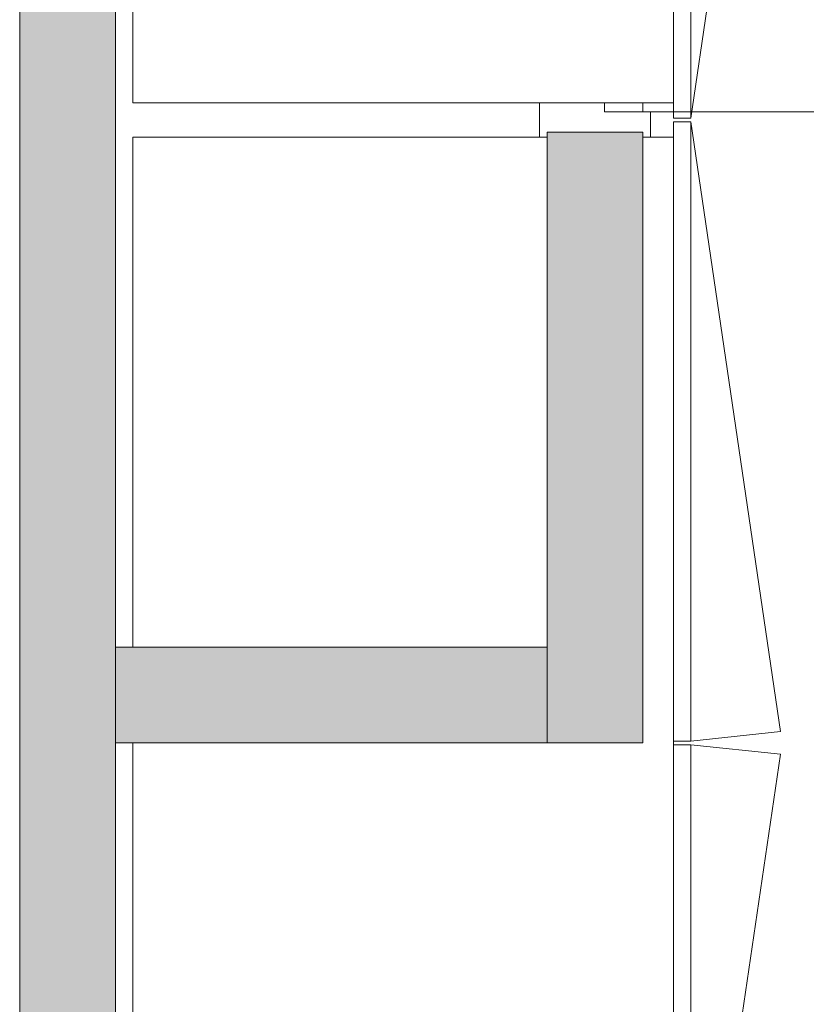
# Model space of a CAD drawing. Header units: millimetres. Extents: x -3388 to 301539, y -5590 to 54660.
# Tile 146 of 216: x 71900 to 72720, y 21827 to 22855. Entities that reach past the tile are written whole.
import ezdxf

# ---------------------------------------------------------------- set-up
doc = ezdxf.new("R2010")
doc.units = ezdxf.units.MM
for name, color, linetype, lineweight in [('A-DOOR', 31, 'Continuous', 9), ('A-DOOR-FRAM', 31, 'Continuous', 13), ('A-WALL', 113, 'Continuous', 9), ('A-WALL-PATT', 111, 'Continuous', 18), ('I-WALL', 2, 'Continuous', 9), ('Q-CASE', 31, 'Continuous', 9)]:
    doc.layers.add(name, color=color, linetype=linetype, lineweight=lineweight)

# ---------------------------------------------------------------- blocks, each defined once
blk = doc.blocks.new('79_CASE_oth_kast_front_greep_midden - draaideur-21424196-4e verdieping - bouwdeel 3_ 4_ 5')
at = {"layer": 'Q-CASE', "color": 8}
for p, q in [((-307, 9), (-323, 9)), ((-323, 9), (-323, -9)), ((323, -9), (323, 9)), ((-323, -9), (313.2, -102.5)), ((-323, -9), (323, -9)), ((313.2, -102.5), (323, -9))]:
    blk.add_line(p, q, dxfattribs=at)
blk = doc.blocks.new('79_CASE_oth_kast_front_greep_midden - draaideur-21424197-4e verdieping - bouwdeel 3_ 4_ 5')
at = {"layer": 'Q-CASE', "color": 8}
for p, q in [((-323, 9), (313.2, 102.5)), ((313.2, 102.5), (323, 9)), ((-323, -9), (-323, 9)), ((-323, 9), (323, 9)), ((323, 9), (323, -9)), ((-307, -9), (-323, -9))]:
    blk.add_line(p, q, dxfattribs=at)
blk = doc.blocks.new('79_CASE_oth_legplank - _instance_-14106534-4e verdieping - bouwdeel 3_ 4_ 5')
at = {"layer": 'Q-CASE', "color": 8}
for p, q in [((632, 282), (-632, 282)), ((632, -282), (632, 282)), ((-550, -282), (632, -282))]:
    blk.add_line(p, q, dxfattribs=at)
blk = doc.blocks.new('79_CASE_oth_legplank - _instance_-V270-4e verdieping - bouwdeel 3_ 4_ 5')
at = {"layer": 'Q-CASE', "color": 8}
for p, q in [((632, 282), (-632, 282)), ((-632, 282), (-632, 250)), ((-632, 150), (-632, -282)), ((-632, -282), (-100, -282)), ((0, -282), (632, -282))]:
    blk.add_line(p, q, dxfattribs=at)
blk = doc.blocks.new('Stadhuis Zoetermeer_OTH_interieur_rvt-1-4e verdieping - bouwdeel 3_ 4_ 5')
at = {"color": 8, "lineweight": 9}
for name, p, rotation in [('79_CASE_oth_legplank - _instance_-14106534-4e verdieping - bouwdeel 3_ 4_ 5', (72300, 23400), 269.9999999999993), ('79_CASE_oth_kast_front_greep_midden - draaideur-21424196-4e verdieping - bouwdeel 3_ 4_ 5', (72591, 23075), 89.9999999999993), ('79_CASE_oth_kast_front_greep_midden - draaideur-21424197-4e verdieping - bouwdeel 3_ 4_ 5', (72591, 22425), 270.0000000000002), ('79_CASE_oth_legplank - _instance_-V270-4e verdieping - bouwdeel 3_ 4_ 5', (72300, 22100), 270.0000000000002), ('79_CASE_oth_kast_front_greep_midden - draaideur-21424196-4e verdieping - bouwdeel 3_ 4_ 5', (72591, 21775), 90.00000000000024)]:
    blk.add_blockref(name, p, dxfattribs=dict(at, rotation=rotation))
blk = doc.blocks.new('32_binnendeur_dubbel - 32_50_dm1100_B00_nzs_dB00_dicht-4847928-4e verdieping - bouwdeel 3_ 4_ 5')
at = {"layer": 'A-DOOR'}
blk.add_line((465, 50), (465, 617), dxfattribs=at)
at = {"layer": 'A-DOOR', "lineweight": 13}
for p, q in [((455.3, 50), (465, 50)), ((465, 50), (465, 10)), ((465, 10), (455.3, 10))]:
    blk.add_line(p, q, dxfattribs=at)
at = {"layer": 'A-DOOR'}
blk.add_arc((465, 50), 567, 90, 180, dxfattribs=at)
at = {"layer": 'A-DOOR-FRAM'}
for p, q in [((465, 58), (465, 50)), ((491.3, 58), (465, 58)), ((455.3, -58), (491.3, -58))]:
    blk.add_line(p, q, dxfattribs=at)

msp = doc.modelspace()

# ---------------------------------------------------------------- hatches: boundary and pattern name
at = {"layer": 'A-WALL-PATT', "lineweight": 9}
for points in [[(72000, 20125), (72000, 24050), (71900, 24050), (71900, 20125)], [(72000, 22099.9999), (72450, 22099.9999), (72450, 22199.9999), (72000, 22199.9999)]]:
    msp.add_hatch(color=256, dxfattribs=at).paths.add_polyline_path(points, flags=0)
h = msp.add_hatch(color=256, dxfattribs=at)
h.paths.add_polyline_path([(72500, 22099.9999), (72550, 22099.9999), (72550, 22737.3146), (72450, 22737.3146), (72450, 22099.9999)], flags=0)
h.paths.add_polyline_path([(72550, 23913.3146), (72550, 24049.9999), (72450, 24049.9999), (72450, 23913.3146), (72500, 23913.3146)], flags=0)

# ---------------------------------------------------------------- linework, layer by layer
at = {"layer": 'A-WALL', "lineweight": 18}
for p, q in [((71900, 24050), (71900, 20125)), ((72000, 20125), (72000, 24050))]:
    msp.add_line(p, q, dxfattribs=at)
at = {"layer": 'I-WALL', "lineweight": 18}
for p, q in [((72550, 22737.3146), (72450, 22737.3146)), ((72450, 22099.9999), (72450, 22737.3146)), ((72550, 22099.9999), (72550, 22737.3146)), ((72450, 22199.9999), (72000, 22199.9999)), ((72000, 22199.9999), (72000, 22099.9999)), ((72000, 22099.9999), (72550, 22099.9999))]:
    msp.add_line(p, q, dxfattribs=at)

# ---------------------------------------------------------------- block references
at = {"lineweight": 5}
msp.add_blockref('Stadhuis Zoetermeer_OTH_interieur_rvt-1-4e verdieping - bouwdeel 3_ 4_ 5', (0, 0), dxfattribs=at)
at = {"layer": 'A-DOOR', "rotation": 270}
msp.add_blockref('32_binnendeur_dubbel - 32_50_dm1100_B00_nzs_dB00_dicht-4847928-4e verdieping - bouwdeel 3_ 4_ 5', (72500, 23223.3146), dxfattribs=at)

doc.saveas('drawing.dxf')
